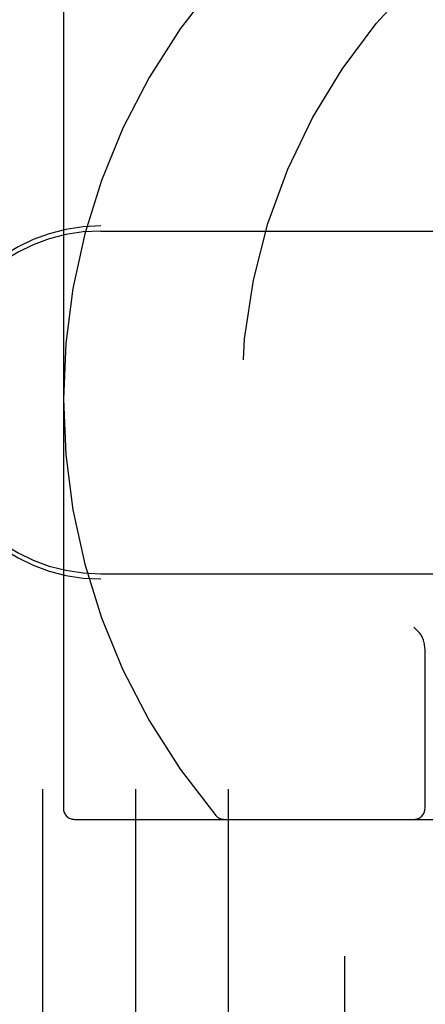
# Model space of a CAD drawing. Header units: inches. Extents: x 0 to 155, y 0 to 100.
# Tile 26 of 102: x 29.364 to 29.728, y 14.074 to 14.958. Entities that reach past the tile are written whole.
import ezdxf

# ---------------------------------------------------------------- set-up
doc = ezdxf.new("R2010")
doc.units = ezdxf.units.IN
doc.header["$LTSCALE"] = 8.5
doc.header["$MEASUREMENT"] = 0
doc.linetypes.add('HIDDEN', pattern=[0.2, 0.1, -0.1])
doc.layers.add('DEFAULT_2', color=8, linetype='HIDDEN')

msp = doc.modelspace()

# ---------------------------------------------------------------- linework, layer by layer
at = {"layer": 'DEFAULT_2', "color": 8, "linetype": 'HIDDEN'}
for p, q in [((29.38433, 8.31717), (29.38433, 41.31717)), ((29.46783, 8.31717), (29.46783, 41.31717)), ((29.55133, 8.31717), (29.55133, 41.31717)), ((29.65533, 41.31717), (29.65533, 8.31717)), ((29.40283, 14.98497), (29.40283, 14.24997)), ((30.74908, 14.77297), (29.43658, 14.77297)), ((29.43658, 14.76837), (30.74908, 14.76837)), ((29.43658, 14.46047), (30.74908, 14.46047)), ((30.74908, 14.45587), (29.43658, 14.45587)), ((29.72251, 14.40777), (29.71783, 14.41245)), ((29.72783, 14.24997), (29.72783, 14.39108)), ((29.41283, 14.23997), (30.77283, 14.23997))]:
    msp.add_line(p, q, dxfattribs=at)
msp.add_circle((30.09283, 14.61747), 0.53, dxfattribs=at)
for centre, radius, start, end in [((30.09283, 14.61747), 0.985, 23.32456, 336.67544), ((29.98179, 14.61747), 0.57895, 139.76488, 220.23512), ((29.43658, 14.61672), 0.15625, 90, 270), ((29.43658, 14.61212), 0.15625, 90, 270), ((29.41283, 14.24997), 0.01, 180, 270), ((29.71783, 14.24997), 0.01, 270, 360), ((29.54745, 14.24997), 0.01, 220.23512, 270)]:
    msp.add_arc(centre, radius, start, end, dxfattribs=at)
msp.add_ellipse((29.71783, 14.39108), major_axis=(0, 0.01889), ratio=0.529412, start_param=-1.570796, end_param=-0.486899, dxfattribs=at)

doc.saveas('drawing.dxf')
